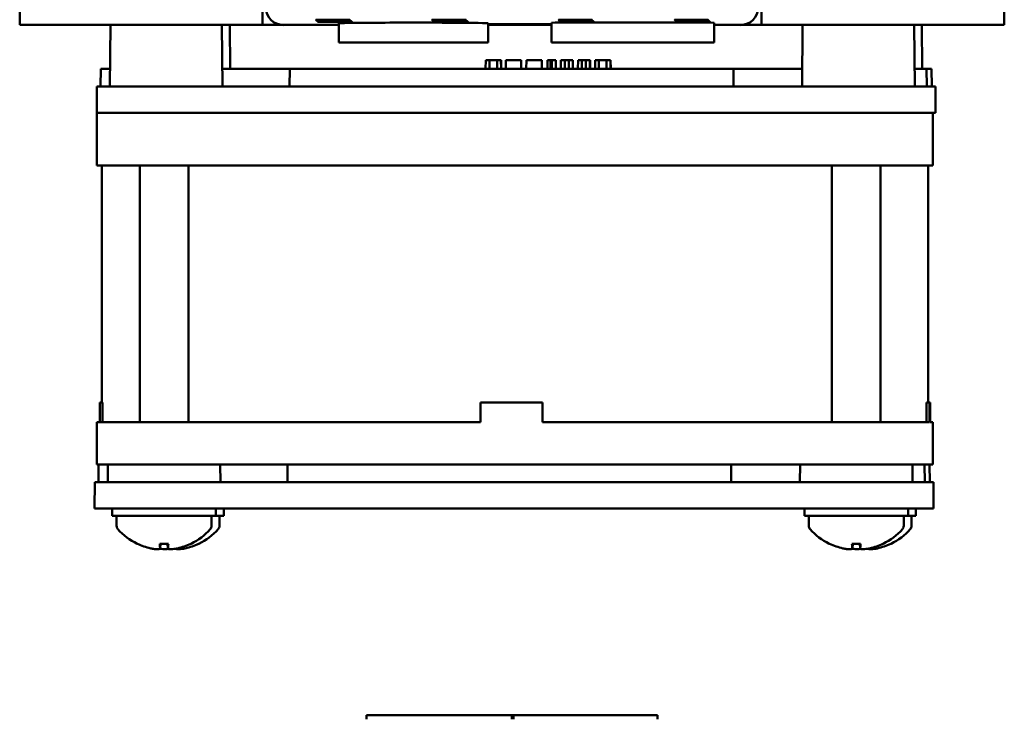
# Model space of a CAD drawing. Header units: inches. Extents: x 1.3 to 23.8, y 0.4 to 18.6.
# Tile 6 of 17: x 9.2 to 12, y 6.4 to 8.4. Entities that reach past the tile are written whole.
import ezdxf

# ---------------------------------------------------------------- set-up
doc = ezdxf.new("R2010")
doc.units = ezdxf.units.IN
doc.header["$LTSCALE"] = 0.8
doc.header["$MEASUREMENT"] = 0
doc.layers.add('Visible (ANSI)', color=7, linetype='Continuous', lineweight=50)

msp = doc.modelspace()

# ---------------------------------------------------------------- linework, layer by layer
at = {"layer": 'Visible (ANSI)'}
for p, q in [((9.1574, 11.8372), (9.1574, 8.3372)), ((11.9574, 8.3372), (11.9574, 11.8372)), ((9.8479, 8.3372), (9.8479, 9.2372)), ((11.2669, 9.2372), (11.2669, 8.3372)), ((10.7311, 8.3512), (10.7311, 8.3521)), ((10.7311, 8.3521), (10.7439, 8.3521)), ((10.7439, 8.3512), (10.7311, 8.3512)), ((10.7328, 8.3495), (10.7328, 8.3503)), ((10.7328, 8.3503), (10.7457, 8.3503)), ((10.7457, 8.3495), (10.7328, 8.3495)), ((10.7346, 8.3477), (10.7346, 8.3486)), ((10.7346, 8.3486), (10.7474, 8.3486)), ((10.7474, 8.3477), (10.7346, 8.3477)), ((10.7363, 8.3468), (10.7492, 8.3468)), ((10.7363, 8.346), (10.7363, 8.3468)), ((10.7492, 8.346), (10.7363, 8.346)), ((10.7439, 8.3512), (10.7439, 8.3521)), ((10.7457, 8.3495), (10.7457, 8.3503)), ((10.7474, 8.3477), (10.7474, 8.3486)), ((10.7492, 8.346), (10.7492, 8.3468)), ((10.8026, 8.3446), (10.9995, 8.3446)), ((11.0611, 8.3521), (11.0739, 8.3521)), ((11.0611, 8.3512), (11.0611, 8.3521)), ((11.0739, 8.3512), (11.0611, 8.3512)), ((11.0628, 8.3503), (11.0757, 8.3503)), ((11.0628, 8.3495), (11.0628, 8.3503)), ((11.0757, 8.3495), (11.0628, 8.3495)), ((11.0646, 8.3477), (11.0646, 8.3486)), ((11.0646, 8.3486), (11.0774, 8.3486)), ((11.0774, 8.3477), (11.0646, 8.3477)), ((11.0663, 8.3468), (11.0792, 8.3468)), ((11.0663, 8.346), (11.0663, 8.3468)), ((11.0792, 8.346), (11.0663, 8.346)), ((11.0739, 8.3512), (11.0739, 8.3521)), ((11.0757, 8.3495), (11.0757, 8.3503)), ((11.0774, 8.3477), (11.0774, 8.3486)), ((11.0792, 8.346), (11.0792, 8.3468)), ((9.1774, 8.3372), (9.1574, 8.3372)), ((9.8479, 8.3372), (9.1774, 8.3372)), ((9.4154, 8.3372), (9.4139, 8.1622)), ((9.7326, 8.3372), (9.7342, 8.1622)), ((9.7546, 8.3372), (9.7557, 8.2122)), ((9.9074, 8.3372), (9.8479, 8.3372)), ((9.9074, 8.3372), (10.065, 8.3372)), ((10.0654, 8.2872), (10.0649, 8.3421)), ((10.4894, 8.2872), (10.4899, 8.3421)), ((10.4898, 8.3372), (10.6697, 8.3372)), ((10.4899, 8.3398), (10.6696, 8.3398)), ((10.6696, 8.3387), (10.4899, 8.3387)), ((10.6701, 8.2872), (10.6696, 8.3434)), ((11.132, 8.2872), (11.1325, 8.3434)), ((11.1325, 8.3372), (11.2074, 8.3372)), ((11.2669, 8.3372), (11.2074, 8.3372)), ((11.9374, 8.3372), (11.2669, 8.3372)), ((11.3838, 8.3372), (11.3822, 8.1622)), ((11.701, 8.3372), (11.7026, 8.1622)), ((11.7229, 8.3372), (11.724, 8.2122)), ((11.9574, 8.3372), (11.9374, 8.3372)), ((10.0654, 8.2872), (10.4894, 8.2872)), ((10.6701, 8.2872), (10.8026, 8.2872)), ((10.9995, 8.2872), (10.8026, 8.2872)), ((10.9995, 8.2872), (11.132, 8.2872)), ((10.4824, 8.2122), (10.4826, 8.2372)), ((10.4935, 8.2372), (10.4826, 8.2372)), ((10.5148, 8.2372), (10.4935, 8.2372)), ((10.4935, 8.2122), (10.4935, 8.2372)), ((10.5261, 8.2372), (10.5148, 8.2372)), ((10.5149, 8.2122), (10.5148, 8.2372)), ((10.5265, 8.2372), (10.5261, 8.2372)), ((10.5264, 8.2122), (10.5261, 8.2372)), ((10.5268, 8.2122), (10.5265, 8.2372)), ((10.5396, 8.2122), (10.54, 8.2372)), ((10.5836, 8.2372), (10.54, 8.2372)), ((10.5838, 8.2122), (10.5836, 8.2372)), ((10.5836, 8.2372), (10.5836, 8.2372)), ((10.5838, 8.2122), (10.5836, 8.2372)), ((10.598, 8.2122), (10.5983, 8.2372)), ((10.6419, 8.2372), (10.5983, 8.2372)), ((10.642, 8.2372), (10.6419, 8.2372)), ((10.6421, 8.2122), (10.6419, 8.2372)), ((10.6422, 8.2122), (10.642, 8.2372)), ((10.6586, 8.2122), (10.6588, 8.2372)), ((10.6673, 8.2372), (10.6588, 8.2372)), ((10.667, 8.2122), (10.6673, 8.2372)), ((10.6705, 8.2372), (10.6673, 8.2372)), ((10.6817, 8.2372), (10.6705, 8.2372)), ((10.6705, 8.2122), (10.6705, 8.2372)), ((10.682, 8.2122), (10.6817, 8.2372)), ((10.6964, 8.2122), (10.6966, 8.2372)), ((10.7076, 8.2372), (10.6966, 8.2372)), ((10.7075, 8.2122), (10.7076, 8.2372)), ((10.719, 8.2372), (10.7076, 8.2372)), ((10.7302, 8.2372), (10.719, 8.2372)), ((10.7191, 8.2122), (10.719, 8.2372)), ((10.7306, 8.2372), (10.7302, 8.2372)), ((10.7304, 8.2122), (10.7302, 8.2372)), ((10.7308, 8.2122), (10.7306, 8.2372)), ((10.745, 8.2122), (10.7452, 8.2372)), ((10.7562, 8.2372), (10.7452, 8.2372)), ((10.7561, 8.2122), (10.7562, 8.2372)), ((10.7677, 8.2372), (10.7562, 8.2372)), ((10.7788, 8.2372), (10.7677, 8.2372)), ((10.7678, 8.2122), (10.7677, 8.2372)), ((10.7793, 8.2372), (10.7788, 8.2372)), ((10.779, 8.2122), (10.7788, 8.2372)), ((10.7795, 8.2122), (10.7793, 8.2372)), ((10.7936, 8.2122), (10.7938, 8.2372)), ((10.8048, 8.2372), (10.7938, 8.2372)), ((10.8047, 8.2122), (10.8048, 8.2372)), ((10.826, 8.2372), (10.8048, 8.2372)), ((10.8373, 8.2372), (10.826, 8.2372)), ((10.8261, 8.2122), (10.826, 8.2372)), ((10.8378, 8.2372), (10.8373, 8.2372)), ((10.8376, 8.2122), (10.8373, 8.2372)), ((10.8381, 8.2122), (10.8378, 8.2372)), ((9.3872, 8.1622), (9.3877, 8.2122)), ((9.4143, 8.2122), (9.3877, 8.2122)), ((9.9252, 8.2122), (9.7337, 8.2122)), ((9.9251, 8.1622), (9.9252, 8.2122)), ((11.1869, 8.2122), (9.9252, 8.2122)), ((11.3827, 8.2122), (11.1869, 8.2122)), ((11.1871, 8.1622), (11.1869, 8.2122)), ((11.7366, 8.2122), (11.7021, 8.2122)), ((11.7507, 8.2122), (11.7366, 8.2122)), ((11.7371, 8.1622), (11.7366, 8.2122)), ((11.7511, 8.1622), (11.7507, 8.2122)), ((9.3764, 8.0872), (9.377, 8.1622)), ((9.377, 8.1622), (9.5006, 8.1622)), ((9.5006, 8.1622), (11.6114, 8.1622)), ((11.6114, 8.1622), (11.7378, 8.1622)), ((11.7378, 8.1622), (11.7613, 8.1622)), ((11.7613, 8.1622), (11.7613, 8.1622)), ((11.762, 8.0872), (11.7613, 8.1622)), ((9.3767, 8.0872), (9.3764, 8.0872)), ((9.3767, 8.0872), (9.4759, 8.0872)), ((9.3767, 7.9372), (9.3767, 8.0872)), ((10.8901, 8.0872), (9.4759, 8.0872)), ((10.8901, 8.0872), (11.6121, 8.0872)), ((11.635, 8.0872), (11.6121, 8.0872)), ((11.6358, 8.0872), (11.635, 8.0872)), ((11.6358, 8.0872), (11.7366, 8.0872)), ((11.7366, 8.0872), (11.7366, 8.0872)), ((11.7384, 8.0872), (11.7366, 8.0872)), ((11.7384, 8.0872), (11.762, 8.0872)), ((11.7545, 7.9372), (11.7545, 8.0872)), ((11.762, 8.0872), (11.762, 8.0872)), ((9.4759, 7.9372), (9.3767, 7.9372)), ((9.3906, 7.2632), (9.3906, 7.9372)), ((9.4759, 7.9372), (11.6358, 7.9372)), ((9.499, 7.2072), (9.499, 7.9372)), ((9.637, 7.2072), (9.637, 7.9372)), ((11.4674, 7.2072), (11.4674, 7.9372)), ((11.6054, 7.2072), (11.6054, 7.9372)), ((11.7366, 7.9372), (11.6358, 7.9372)), ((11.7366, 7.9372), (11.7545, 7.9372)), ((11.7406, 7.2632), (11.7406, 7.9372)), ((11.7545, 7.9372), (11.7545, 7.9372)), ((9.3932, 7.2632), (9.3849, 7.2632)), ((9.3849, 7.2072), (9.3849, 7.2632)), ((9.3932, 7.2632), (9.3932, 7.2072)), ((10.4678, 7.2072), (10.4678, 7.2632)), ((10.6438, 7.2632), (10.4678, 7.2632)), ((10.6439, 7.2632), (10.6438, 7.2632)), ((10.6438, 7.2072), (10.6438, 7.2632)), ((10.6439, 7.2632), (10.6439, 7.2072)), ((11.7448, 7.2632), (11.7365, 7.2632)), ((11.7365, 7.2072), (11.7365, 7.2632)), ((11.7448, 7.2072), (11.7448, 7.2632)), ((11.7463, 7.2632), (11.7448, 7.2632)), ((11.7463, 7.2072), (11.7463, 7.2632)), ((9.3767, 7.0872), (9.3767, 7.2072)), ((9.3767, 7.2072), (9.4759, 7.2072)), ((10.4678, 7.2072), (9.4759, 7.2072)), ((11.6358, 7.2072), (10.6438, 7.2072)), ((11.6358, 7.2072), (11.7366, 7.2072)), ((11.7448, 7.2072), (11.7366, 7.2072)), ((11.7545, 7.2072), (11.7463, 7.2072)), ((11.7545, 7.0872), (11.7545, 7.2072)), ((11.7545, 7.2072), (11.7545, 7.2072)), ((9.4759, 7.0872), (9.3767, 7.0872)), ((9.3813, 7.0372), (9.3817, 7.0872)), ((9.4083, 7.0872), (9.4078, 7.0372)), ((11.6358, 7.0872), (9.4759, 7.0872)), ((9.7277, 7.0872), (9.7281, 7.0372)), ((9.919, 7.0372), (9.9192, 7.0872)), ((11.181, 7.0372), (11.1809, 7.0872)), ((11.3766, 7.0872), (11.3762, 7.0372)), ((11.7366, 7.0872), (11.6358, 7.0872)), ((11.6961, 7.0872), (11.6965, 7.0372)), ((11.7311, 7.0372), (11.7307, 7.0872)), ((11.7545, 7.0872), (11.7366, 7.0872)), ((11.7455, 7.0372), (11.745, 7.0872)), ((11.7545, 7.0872), (11.7545, 7.0872)), ((9.3703, 6.9622), (9.371, 7.0372)), ((9.371, 7.0372), (9.4946, 7.0372)), ((9.4946, 7.0372), (11.6053, 7.0372)), ((11.6053, 7.0372), (11.7317, 7.0372)), ((11.7317, 7.0372), (11.7557, 7.0372)), ((11.7557, 7.0372), (11.7557, 7.0372)), ((11.7564, 6.9622), (11.7557, 7.0372)), ((9.4939, 6.9622), (9.3703, 6.9622)), ((9.4205, 6.9622), (9.4205, 6.9412)), ((9.4939, 6.9622), (11.606, 6.9622)), ((9.7155, 6.9622), (9.7155, 6.9412)), ((9.7379, 6.9622), (9.7379, 6.9412)), ((11.3889, 6.9622), (11.3889, 6.9412)), ((11.7324, 6.9622), (11.606, 6.9622)), ((11.6839, 6.9622), (11.6839, 6.9412)), ((11.7062, 6.9622), (11.7062, 6.9412)), ((11.7324, 6.9622), (11.7564, 6.9622)), ((11.7564, 6.9622), (11.7564, 6.9622)), ((9.7155, 6.9412), (9.4205, 6.9412)), ((9.433, 6.9131), (9.433, 6.9412)), ((9.703, 6.9131), (9.703, 6.9412)), ((9.7379, 6.9412), (9.7155, 6.9412)), ((9.7254, 6.9131), (9.7254, 6.9412)), ((11.6839, 6.9412), (11.3889, 6.9412)), ((11.4014, 6.9131), (11.4014, 6.9412)), ((11.6714, 6.9131), (11.6714, 6.9412)), ((11.7062, 6.9412), (11.6839, 6.9412)), ((11.6937, 6.9131), (11.6937, 6.9412)), ((9.5558, 6.8613), (9.5802, 6.8613)), ((9.557, 6.8483), (9.5581, 6.8613)), ((9.579, 6.8483), (9.5779, 6.8613)), ((11.5242, 6.8613), (11.5486, 6.8613)), ((11.5253, 6.8483), (11.5265, 6.8613)), ((11.5474, 6.8483), (11.5463, 6.8613)), ((10.144, 6.3743), (10.144, 6.3664)), ((10.144, 6.3743), (10.5613, 6.3743)), ((10.144, 6.3625), (10.144, 6.3664)), ((10.5574, 6.3743), (10.5574, 6.3664)), ((10.5574, 6.3743), (10.9708, 6.3743)), ((10.5574, 6.3664), (10.5574, 6.3625)), ((10.5613, 6.3664), (10.5613, 6.3743)), ((10.5613, 6.3625), (10.5613, 6.3664)), ((10.9708, 6.3664), (10.9708, 6.3743)), ((10.9708, 6.3664), (10.9708, 6.3625))]:
    msp.add_line(p, q, dxfattribs=at)
for centre, radius, start, end in [((9.448, 6.9131), 0.015, 180, 221.6116), ((9.568, 7.0197), 0.1755, 221.6116, 244.0262), ((9.568, 7.0197), 0.1755, 295.9738, 318.3884), ((9.5904, 7.0197), 0.1755, 295.9738, 318.3884), ((9.688, 6.9131), 0.015, 318.3884, 0), ((9.7104, 6.9131), 0.015, 318.3884, 0), ((11.4164, 6.9131), 0.015, 180, 221.6116), ((11.5364, 7.0197), 0.1755, 221.6116, 244.0262), ((11.5364, 7.0197), 0.1755, 295.9738, 318.3884), ((11.5587, 7.0197), 0.1755, 295.9738, 318.3884), ((11.6564, 6.9131), 0.015, 318.3884, 0), ((11.6787, 6.9131), 0.015, 318.3884, 0), ((9.4936, 6.8669), 0.0056, 244.0262, 266.9688), ((9.6424, 6.8669), 0.0056, 273.0312, 295.9738), ((9.6648, 6.8669), 0.0056, 273.0312, 295.9738), ((11.462, 6.8669), 0.0056, 244.0262, 266.9688), ((11.6108, 6.8669), 0.0056, 273.0312, 295.9738), ((11.6331, 6.8669), 0.0056, 273.0312, 295.9738)]:
    msp.add_arc(centre, radius, start, end, dxfattribs=at)
for centre, major_axis, ratio, start_param, end_param in [((9.9074, 8.3872), (-0.0354, -0.0354), 0.999924, 5.497825, 7.068545), ((11.2074, 8.3872), (0.0354, -0.0354), 0.999924, 5.497825, 7.068545), ((10.2774, 8.3421), (0.2125, 0), 0.008727, 6.283109, 9.424854), ((10.8026, 8.3434), (0.133, 0), 0.008727, 1.570796, 3.141669), ((10.9995, 8.3434), (0.133, 0), 0.008727, 6.283109, 7.853982), ((9.5676, 7.0191), (-0.1419, 0.103), 0.994184, 1.750128, 1.978889), ((9.5743, 7.0191), (-0.0153, -0.1747), 0.063267, 5.837382, 6.066143), ((9.5617, 7.0191), (0.0153, -0.1747), 0.063267, 0.217042, 0.445804), ((9.5684, 7.0191), (-0.1419, -0.103), 0.994184, 1.162703, 1.391464), ((9.5908, 7.0191), (-0.1419, -0.103), 0.994184, 1.162703, 1.391464), ((11.536, 7.0191), (-0.1419, 0.103), 0.994184, 1.750128, 1.978889), ((11.5427, 7.0191), (-0.0153, -0.1747), 0.063267, 5.837382, 6.066143), ((11.5301, 7.0191), (0.0153, -0.1747), 0.063267, 0.217042, 0.445804), ((11.5368, 7.0191), (-0.1419, -0.103), 0.994184, 1.162703, 1.391464), ((11.5591, 7.0191), (-0.1419, -0.103), 0.994184, 1.162703, 1.391464)]:
    msp.add_ellipse(centre, major_axis=major_axis, ratio=ratio, start_param=start_param, end_param=end_param, dxfattribs=at)
for points, knots in [([(10.0482, 8.3521), (10.0529, 8.3521), (10.0576, 8.3521), (10.0682, 8.352), (10.0738, 8.352), (10.0837, 8.3519), (10.0878, 8.3519), (10.0939, 8.3518), (10.0958, 8.3518), (10.0972, 8.3516), (10.0967, 8.3516), (10.0933, 8.3515), (10.0903, 8.3514), (10.0825, 8.3513), (10.0777, 8.3513), (10.0667, 8.3513), (10.0606, 8.3512), (10.048, 8.3512), (10.0416, 8.3512), (10.0294, 8.3513), (10.0237, 8.3513), (10.0136, 8.3513), (10.0094, 8.3514), (10.003, 8.3515), (10.0009, 8.3515), (9.9992, 8.3516), (9.9995, 8.3517), (10.0027, 8.3518), (10.0054, 8.3519), (10.0113, 8.3519), (10.0138, 8.3519), (10.0192, 8.352), (10.0222, 8.352), (10.0254, 8.352), (10.031, 8.352), (10.0371, 8.3521), (10.045, 8.3521), (10.0466, 8.3521), (10.0482, 8.3521)], [0.060561, 0.060561, 0.060561, 0.060561, 0.0964888, 0.0964888, 0.144728, 0.144728, 0.1929677, 0.1929677, 0.2412113, 0.2412113, 0.2894602, 0.2894602, 0.3377125, 0.3377125, 0.3859646, 0.3859646, 0.4342127, 0.4342127, 0.4824551, 0.4824551, 0.5306933, 0.5306933, 0.5789308, 0.5789308, 0.6271715, 0.6271715, 0.6754172, 0.6754172, 0.7236667, 0.7236667, 0.7509825, 0.7509825, 0.7783016, 0.7783016, 0.7783016, 0.8265483, 0.8265483, 0.8388626, 0.8388626, 0.8388626, 0.8388626]), ([(10.05, 8.3503), (10.0547, 8.3503), (10.0593, 8.3503), (10.0699, 8.3503), (10.0756, 8.3503), (10.0854, 8.3502), (10.0896, 8.3502), (10.0956, 8.3501), (10.0976, 8.35), (10.099, 8.3499), (10.0985, 8.3498), (10.095, 8.3497), (10.0921, 8.3497), (10.0843, 8.3496), (10.0794, 8.3496), (10.0684, 8.3495), (10.0623, 8.3495), (10.0498, 8.3495), (10.0434, 8.3495), (10.0312, 8.3495), (10.0254, 8.3495), (10.0154, 8.3496), (10.0111, 8.3496), (10.0047, 8.3497), (10.0026, 8.3498), (10.0009, 8.3499), (10.0013, 8.35), (10.0044, 8.3501), (10.0071, 8.3501), (10.0131, 8.3502), (10.0155, 8.3502), (10.021, 8.3502), (10.0239, 8.3503), (10.0271, 8.3503), (10.0327, 8.3503), (10.0388, 8.3503), (10.0467, 8.3503), (10.0483, 8.3503), (10.05, 8.3503)], [0.0605897, 0.0605897, 0.0605897, 0.0605897, 0.0965495, 0.0965495, 0.1448186, 0.1448186, 0.1930883, 0.1930883, 0.241362, 0.241362, 0.2896411, 0.2896411, 0.3379239, 0.3379239, 0.3862065, 0.3862065, 0.434485, 0.434485, 0.4827576, 0.4827576, 0.5310259, 0.5310259, 0.5792933, 0.5792933, 0.6275641, 0.6275641, 0.6758399, 0.6758399, 0.7241199, 0.7241199, 0.7514528, 0.7514528, 0.7787892, 0.7787892, 0.7787892, 0.8270663, 0.8270663, 0.8393789, 0.8393789, 0.8393789, 0.8393789]), ([(10.0517, 8.3486), (10.0564, 8.3486), (10.0611, 8.3486), (10.0717, 8.3485), (10.0774, 8.3485), (10.0872, 8.3485), (10.0913, 8.3484), (10.0974, 8.3483), (10.0994, 8.3483), (10.1008, 8.3482), (10.1003, 8.3481), (10.0968, 8.348), (10.0939, 8.3479), (10.086, 8.3479), (10.0812, 8.3478), (10.0702, 8.3478), (10.0641, 8.3477), (10.0515, 8.3477), (10.0451, 8.3477), (10.0329, 8.3478), (10.0271, 8.3478), (10.0171, 8.3479), (10.0128, 8.3479), (10.0065, 8.348), (10.0044, 8.348), (10.0026, 8.3482), (10.003, 8.3482), (10.0061, 8.3483), (10.0089, 8.3484), (10.0148, 8.3484), (10.0173, 8.3485), (10.0227, 8.3485), (10.0257, 8.3485), (10.0288, 8.3485), (10.0344, 8.3486), (10.0406, 8.3486), (10.0485, 8.3486), (10.0501, 8.3486), (10.0517, 8.3486)], [0.0606186, 0.0606186, 0.0606186, 0.0606186, 0.0966101, 0.0966101, 0.1449093, 0.1449093, 0.1932089, 0.1932089, 0.2415126, 0.2415126, 0.2898219, 0.2898219, 0.3381352, 0.3381352, 0.3864484, 0.3864484, 0.4347573, 0.4347573, 0.4830602, 0.4830602, 0.5313585, 0.5313585, 0.5796559, 0.5796559, 0.6279566, 0.6279566, 0.6762627, 0.6762627, 0.7245731, 0.7245731, 0.7519231, 0.7519231, 0.7792769, 0.7792769, 0.7792769, 0.8275844, 0.8275844, 0.8398955, 0.8398955, 0.8398955, 0.8398955]), ([(10.0534, 8.3468), (10.0582, 8.3468), (10.0628, 8.3468), (10.0735, 8.3468), (10.0791, 8.3468), (10.089, 8.3467), (10.0931, 8.3467), (10.0992, 8.3466), (10.1011, 8.3465), (10.1026, 8.3464), (10.102, 8.3463), (10.0986, 8.3462), (10.0957, 8.3462), (10.0878, 8.3461), (10.083, 8.3461), (10.0719, 8.346), (10.0658, 8.346), (10.0532, 8.346), (10.0469, 8.346), (10.0346, 8.346), (10.0289, 8.346), (10.0188, 8.3461), (10.0146, 8.3462), (10.0082, 8.3462), (10.0061, 8.3463), (10.0043, 8.3464), (10.0047, 8.3465), (10.0078, 8.3466), (10.0106, 8.3466), (10.0165, 8.3467), (10.019, 8.3467), (10.0244, 8.3468), (10.0274, 8.3468), (10.0306, 8.3468), (10.0362, 8.3468), (10.0423, 8.3468), (10.0502, 8.3468), (10.0518, 8.3468), (10.0534, 8.3468)], [0.0606477, 0.0606477, 0.0606477, 0.0606477, 0.0966708, 0.0966708, 0.145, 0.145, 0.1933295, 0.1933295, 0.2416632, 0.2416632, 0.2900027, 0.2900027, 0.3383465, 0.3383465, 0.3866902, 0.3866902, 0.4350297, 0.4350297, 0.4833628, 0.4833628, 0.5316911, 0.5316911, 0.5800183, 0.5800183, 0.628349, 0.628349, 0.6766854, 0.6766854, 0.7250263, 0.7250263, 0.7523934, 0.7523934, 0.7797645, 0.7797645, 0.7797645, 0.8281025, 0.8281025, 0.8404122, 0.8404122, 0.8404122, 0.8404122]), ([(10.3782, 8.3521), (10.3829, 8.3521), (10.3876, 8.3521), (10.3982, 8.352), (10.4038, 8.352), (10.4137, 8.3519), (10.4178, 8.3519), (10.4239, 8.3518), (10.4258, 8.3518), (10.4272, 8.3516), (10.4267, 8.3516), (10.4233, 8.3515), (10.4203, 8.3514), (10.4125, 8.3513), (10.4077, 8.3513), (10.3967, 8.3513), (10.3906, 8.3512), (10.378, 8.3512), (10.3716, 8.3512), (10.3594, 8.3513), (10.3537, 8.3513), (10.3436, 8.3513), (10.3394, 8.3514), (10.333, 8.3515), (10.3309, 8.3515), (10.3292, 8.3516), (10.3295, 8.3517), (10.3327, 8.3518), (10.3354, 8.3519), (10.3413, 8.3519), (10.3438, 8.3519), (10.3492, 8.352), (10.3522, 8.352), (10.3554, 8.352), (10.361, 8.352), (10.3671, 8.3521), (10.375, 8.3521), (10.3766, 8.3521), (10.3782, 8.3521)], [0.060561, 0.060561, 0.060561, 0.060561, 0.0964888, 0.0964888, 0.144728, 0.144728, 0.1929677, 0.1929677, 0.2412113, 0.2412113, 0.2894602, 0.2894602, 0.3377125, 0.3377125, 0.3859646, 0.3859646, 0.4342127, 0.4342127, 0.4824551, 0.4824551, 0.5306933, 0.5306933, 0.5789308, 0.5789308, 0.6271715, 0.6271715, 0.6754172, 0.6754172, 0.7236667, 0.7236667, 0.7509825, 0.7509825, 0.7783016, 0.7783016, 0.7783016, 0.8265483, 0.8265483, 0.8388626, 0.8388626, 0.8388626, 0.8388626]), ([(10.38, 8.3503), (10.3847, 8.3503), (10.3893, 8.3503), (10.3999, 8.3503), (10.4056, 8.3503), (10.4154, 8.3502), (10.4196, 8.3502), (10.4256, 8.3501), (10.4276, 8.35), (10.429, 8.3499), (10.4285, 8.3498), (10.425, 8.3497), (10.4221, 8.3497), (10.4143, 8.3496), (10.4094, 8.3496), (10.3984, 8.3495), (10.3923, 8.3495), (10.3798, 8.3495), (10.3734, 8.3495), (10.3612, 8.3495), (10.3554, 8.3495), (10.3454, 8.3496), (10.3411, 8.3496), (10.3347, 8.3497), (10.3326, 8.3498), (10.3309, 8.3499), (10.3313, 8.35), (10.3344, 8.3501), (10.3371, 8.3501), (10.3431, 8.3502), (10.3455, 8.3502), (10.351, 8.3502), (10.3539, 8.3503), (10.3571, 8.3503), (10.3627, 8.3503), (10.3688, 8.3503), (10.3767, 8.3503), (10.3783, 8.3503), (10.38, 8.3503)], [0.0605897, 0.0605897, 0.0605897, 0.0605897, 0.0965495, 0.0965495, 0.1448186, 0.1448186, 0.1930883, 0.1930883, 0.241362, 0.241362, 0.2896411, 0.2896411, 0.3379239, 0.3379239, 0.3862065, 0.3862065, 0.434485, 0.434485, 0.4827576, 0.4827576, 0.5310259, 0.5310259, 0.5792933, 0.5792933, 0.6275641, 0.6275641, 0.6758399, 0.6758399, 0.7241199, 0.7241199, 0.7514528, 0.7514528, 0.7787892, 0.7787892, 0.7787892, 0.8270663, 0.8270663, 0.8393789, 0.8393789, 0.8393789, 0.8393789]), ([(10.3817, 8.3486), (10.3864, 8.3486), (10.3911, 8.3486), (10.4017, 8.3485), (10.4074, 8.3485), (10.4172, 8.3485), (10.4213, 8.3484), (10.4274, 8.3483), (10.4294, 8.3483), (10.4308, 8.3482), (10.4303, 8.3481), (10.4268, 8.348), (10.4239, 8.3479), (10.416, 8.3479), (10.4112, 8.3478), (10.4002, 8.3478), (10.3941, 8.3477), (10.3815, 8.3477), (10.3751, 8.3477), (10.3629, 8.3478), (10.3571, 8.3478), (10.3471, 8.3479), (10.3428, 8.3479), (10.3365, 8.348), (10.3344, 8.348), (10.3326, 8.3482), (10.333, 8.3482), (10.3361, 8.3483), (10.3389, 8.3484), (10.3448, 8.3484), (10.3473, 8.3485), (10.3527, 8.3485), (10.3557, 8.3485), (10.3588, 8.3485), (10.3644, 8.3486), (10.3706, 8.3486), (10.3785, 8.3486), (10.3801, 8.3486), (10.3817, 8.3486)], [0.0606186, 0.0606186, 0.0606186, 0.0606186, 0.0966101, 0.0966101, 0.1449093, 0.1449093, 0.1932089, 0.1932089, 0.2415126, 0.2415126, 0.2898219, 0.2898219, 0.3381352, 0.3381352, 0.3864484, 0.3864484, 0.4347573, 0.4347573, 0.4830602, 0.4830602, 0.5313585, 0.5313585, 0.5796559, 0.5796559, 0.6279566, 0.6279566, 0.6762627, 0.6762627, 0.7245731, 0.7245731, 0.7519231, 0.7519231, 0.7792769, 0.7792769, 0.7792769, 0.8275844, 0.8275844, 0.8398955, 0.8398955, 0.8398955, 0.8398955]), ([(10.3834, 8.3468), (10.3882, 8.3468), (10.3928, 8.3468), (10.4035, 8.3468), (10.4091, 8.3468), (10.419, 8.3467), (10.4231, 8.3467), (10.4292, 8.3466), (10.4311, 8.3465), (10.4326, 8.3464), (10.432, 8.3463), (10.4286, 8.3462), (10.4257, 8.3462), (10.4178, 8.3461), (10.413, 8.3461), (10.4019, 8.346), (10.3958, 8.346), (10.3832, 8.346), (10.3769, 8.346), (10.3646, 8.346), (10.3589, 8.346), (10.3488, 8.3461), (10.3446, 8.3462), (10.3382, 8.3462), (10.3361, 8.3463), (10.3343, 8.3464), (10.3347, 8.3465), (10.3378, 8.3466), (10.3406, 8.3466), (10.3465, 8.3467), (10.349, 8.3467), (10.3544, 8.3468), (10.3574, 8.3468), (10.3606, 8.3468), (10.3662, 8.3468), (10.3723, 8.3468), (10.3802, 8.3468), (10.3818, 8.3468), (10.3834, 8.3468)], [0.0606477, 0.0606477, 0.0606477, 0.0606477, 0.0966708, 0.0966708, 0.145, 0.145, 0.1933295, 0.1933295, 0.2416632, 0.2416632, 0.2900027, 0.2900027, 0.3383465, 0.3383465, 0.3866902, 0.3866902, 0.4350297, 0.4350297, 0.4833628, 0.4833628, 0.5316911, 0.5316911, 0.5800183, 0.5800183, 0.628349, 0.628349, 0.6766854, 0.6766854, 0.7250263, 0.7250263, 0.7523934, 0.7523934, 0.7797645, 0.7797645, 0.7797645, 0.8281025, 0.8281025, 0.8404122, 0.8404122, 0.8404122, 0.8404122]), ([(10.7311, 8.3512), (10.7249, 8.3512), (10.719, 8.3513), (10.7081, 8.3513), (10.7034, 8.3513), (10.6958, 8.3514), (10.693, 8.3515), (10.6896, 8.3516), (10.6892, 8.3516), (10.6907, 8.3518), (10.6926, 8.3518), (10.6987, 8.3519), (10.7028, 8.3519), (10.7111, 8.352), (10.7148, 8.352), (10.7227, 8.352), (10.7268, 8.3521), (10.7311, 8.3521)], [0.0000418, 0.0000418, 0.0000418, 0.0000418, 0.0475528, 0.0475528, 0.0951059, 0.0951059, 0.1426606, 0.1426606, 0.1902173, 0.1902173, 0.237775, 0.237775, 0.2853322, 0.2853322, 0.3180771, 0.3180771, 0.3507779, 0.3507779, 0.3507779, 0.3507779]), ([(10.7328, 8.3495), (10.7266, 8.3495), (10.7207, 8.3495), (10.7099, 8.3496), (10.7051, 8.3496), (10.6975, 8.3497), (10.6947, 8.3497), (10.6914, 8.3498), (10.6909, 8.3499), (10.6924, 8.35), (10.6944, 8.3501), (10.7005, 8.3502), (10.7045, 8.3502), (10.7128, 8.3503), (10.7165, 8.3503), (10.7244, 8.3503), (10.7286, 8.3503), (10.7328, 8.3503)], [0.0000367, 0.0000367, 0.0000367, 0.0000367, 0.047583, 0.047583, 0.0951662, 0.0951662, 0.1427512, 0.1427512, 0.1903381, 0.1903381, 0.237926, 0.237926, 0.2855135, 0.2855135, 0.3182792, 0.3182792, 0.351006, 0.351006, 0.351006, 0.351006]), ([(10.7346, 8.3477), (10.7284, 8.3477), (10.7224, 8.3478), (10.7116, 8.3478), (10.7069, 8.3479), (10.6992, 8.3479), (10.6964, 8.348), (10.6931, 8.3481), (10.6926, 8.3482), (10.6941, 8.3483), (10.6961, 8.3483), (10.7022, 8.3484), (10.7063, 8.3485), (10.7145, 8.3485), (10.7182, 8.3485), (10.7262, 8.3486), (10.7303, 8.3486), (10.7346, 8.3486)], [0.0000315, 0.0000315, 0.0000315, 0.0000315, 0.0476132, 0.0476132, 0.0952266, 0.0952266, 0.1428417, 0.1428417, 0.1904588, 0.1904588, 0.238077, 0.238077, 0.2856948, 0.2856948, 0.3184813, 0.3184813, 0.3512342, 0.3512342, 0.3512342, 0.3512342]), ([(10.7363, 8.346), (10.7301, 8.346), (10.7242, 8.346), (10.7133, 8.3461), (10.7086, 8.3461), (10.7009, 8.3462), (10.6981, 8.3462), (10.6948, 8.3464), (10.6943, 8.3464), (10.6958, 8.3465), (10.6978, 8.3466), (10.7039, 8.3467), (10.708, 8.3467), (10.7163, 8.3468), (10.72, 8.3468), (10.7279, 8.3468), (10.7321, 8.3468), (10.7363, 8.3468)], [0.0000263, 0.0000263, 0.0000263, 0.0000263, 0.0476434, 0.0476434, 0.095287, 0.095287, 0.1429322, 0.1429322, 0.1905796, 0.1905796, 0.238228, 0.238228, 0.2858761, 0.2858761, 0.3186834, 0.3186834, 0.3514624, 0.3514624, 0.3514624, 0.3514624]), ([(10.7439, 8.3521), (10.7501, 8.3521), (10.7561, 8.352), (10.7669, 8.352), (10.7716, 8.3519), (10.7792, 8.3519), (10.7821, 8.3518), (10.7854, 8.3517), (10.7858, 8.3517), (10.7843, 8.3515), (10.7824, 8.3515), (10.7763, 8.3514), (10.7722, 8.3514), (10.7639, 8.3513), (10.7602, 8.3513), (10.7523, 8.3512), (10.7482, 8.3512), (10.7439, 8.3512)], [0.0000443, 0.0000443, 0.0000443, 0.0000443, 0.0475535, 0.0475535, 0.0951083, 0.0951083, 0.1426655, 0.1426655, 0.190225, 0.190225, 0.2377854, 0.2377854, 0.2853449, 0.2853449, 0.3180829, 0.3180829, 0.3507804, 0.3507804, 0.3507804, 0.3507804]), ([(10.7457, 8.3503), (10.7519, 8.3503), (10.7578, 8.3503), (10.7686, 8.3502), (10.7734, 8.3502), (10.781, 8.3501), (10.7838, 8.3501), (10.7871, 8.35), (10.7876, 8.3499), (10.7861, 8.3498), (10.7842, 8.3497), (10.7781, 8.3497), (10.774, 8.3496), (10.7657, 8.3496), (10.762, 8.3495), (10.7541, 8.3495), (10.7499, 8.3495), (10.7457, 8.3495)], [0.0000391, 0.0000391, 0.0000391, 0.0000391, 0.0475837, 0.0475837, 0.0951687, 0.0951687, 0.1427561, 0.1427561, 0.1903458, 0.1903458, 0.2379365, 0.2379365, 0.2855262, 0.2855262, 0.318285, 0.318285, 0.3510086, 0.3510086, 0.3510086, 0.3510086]), ([(10.7474, 8.3486), (10.7536, 8.3486), (10.7596, 8.3485), (10.7704, 8.3485), (10.7751, 8.3485), (10.7828, 8.3484), (10.7856, 8.3483), (10.7889, 8.3482), (10.7894, 8.3482), (10.7879, 8.3481), (10.7859, 8.348), (10.7798, 8.3479), (10.7757, 8.3479), (10.7675, 8.3478), (10.7638, 8.3478), (10.7558, 8.3478), (10.7517, 8.3477), (10.7474, 8.3477)], [0.0000339, 0.0000339, 0.0000339, 0.0000339, 0.0476139, 0.0476139, 0.0952291, 0.0952291, 0.1428466, 0.1428466, 0.1904665, 0.1904665, 0.2380875, 0.2380875, 0.2857075, 0.2857075, 0.3184872, 0.3184872, 0.3512367, 0.3512367, 0.3512367, 0.3512367]), ([(10.7492, 8.3468), (10.7554, 8.3468), (10.7613, 8.3468), (10.7722, 8.3467), (10.7769, 8.3467), (10.7846, 8.3466), (10.7874, 8.3466), (10.7907, 8.3465), (10.7912, 8.3464), (10.7897, 8.3463), (10.7877, 8.3463), (10.7816, 8.3462), (10.7775, 8.3461), (10.7692, 8.3461), (10.7655, 8.346), (10.7576, 8.346), (10.7534, 8.346), (10.7492, 8.346)], [0.0000288, 0.0000288, 0.0000288, 0.0000288, 0.0476441, 0.0476441, 0.0952894, 0.0952894, 0.1429372, 0.1429372, 0.1905873, 0.1905873, 0.2382385, 0.2382385, 0.2858888, 0.2858888, 0.3186893, 0.3186893, 0.3514649, 0.3514649, 0.3514649, 0.3514649]), ([(11.0611, 8.3512), (11.0549, 8.3512), (11.049, 8.3513), (11.0381, 8.3513), (11.0334, 8.3513), (11.0258, 8.3514), (11.023, 8.3515), (11.0196, 8.3516), (11.0192, 8.3516), (11.0207, 8.3518), (11.0226, 8.3518), (11.0287, 8.3519), (11.0328, 8.3519), (11.0411, 8.352), (11.0448, 8.352), (11.0527, 8.352), (11.0568, 8.3521), (11.0611, 8.3521)], [0.0000418, 0.0000418, 0.0000418, 0.0000418, 0.0475528, 0.0475528, 0.0951059, 0.0951059, 0.1426606, 0.1426606, 0.1902173, 0.1902173, 0.237775, 0.237775, 0.2853322, 0.2853322, 0.3180771, 0.3180771, 0.3507779, 0.3507779, 0.3507779, 0.3507779]), ([(11.0628, 8.3495), (11.0566, 8.3495), (11.0507, 8.3495), (11.0399, 8.3496), (11.0351, 8.3496), (11.0275, 8.3497), (11.0247, 8.3497), (11.0214, 8.3498), (11.0209, 8.3499), (11.0224, 8.35), (11.0244, 8.3501), (11.0305, 8.3502), (11.0345, 8.3502), (11.0428, 8.3503), (11.0465, 8.3503), (11.0544, 8.3503), (11.0586, 8.3503), (11.0628, 8.3503)], [0.0000367, 0.0000367, 0.0000367, 0.0000367, 0.047583, 0.047583, 0.0951662, 0.0951662, 0.1427512, 0.1427512, 0.1903381, 0.1903381, 0.237926, 0.237926, 0.2855135, 0.2855135, 0.3182792, 0.3182792, 0.351006, 0.351006, 0.351006, 0.351006]), ([(11.0646, 8.3477), (11.0584, 8.3477), (11.0524, 8.3478), (11.0416, 8.3478), (11.0369, 8.3479), (11.0292, 8.3479), (11.0264, 8.348), (11.0231, 8.3481), (11.0226, 8.3482), (11.0241, 8.3483), (11.0261, 8.3483), (11.0322, 8.3484), (11.0363, 8.3485), (11.0445, 8.3485), (11.0482, 8.3485), (11.0562, 8.3486), (11.0603, 8.3486), (11.0646, 8.3486)], [0.0000315, 0.0000315, 0.0000315, 0.0000315, 0.0476132, 0.0476132, 0.0952266, 0.0952266, 0.1428417, 0.1428417, 0.1904588, 0.1904588, 0.238077, 0.238077, 0.2856948, 0.2856948, 0.3184813, 0.3184813, 0.3512342, 0.3512342, 0.3512342, 0.3512342]), ([(11.0663, 8.346), (11.0601, 8.346), (11.0542, 8.346), (11.0433, 8.3461), (11.0386, 8.3461), (11.0309, 8.3462), (11.0281, 8.3462), (11.0248, 8.3464), (11.0243, 8.3464), (11.0258, 8.3465), (11.0278, 8.3466), (11.0339, 8.3467), (11.038, 8.3467), (11.0463, 8.3468), (11.05, 8.3468), (11.0579, 8.3468), (11.0621, 8.3468), (11.0663, 8.3468)], [0.0000263, 0.0000263, 0.0000263, 0.0000263, 0.0476434, 0.0476434, 0.095287, 0.095287, 0.1429322, 0.1429322, 0.1905796, 0.1905796, 0.238228, 0.238228, 0.2858761, 0.2858761, 0.3186834, 0.3186834, 0.3514624, 0.3514624, 0.3514624, 0.3514624]), ([(11.0739, 8.3521), (11.0801, 8.3521), (11.0861, 8.352), (11.0969, 8.352), (11.1016, 8.3519), (11.1092, 8.3519), (11.1121, 8.3518), (11.1154, 8.3517), (11.1158, 8.3517), (11.1143, 8.3515), (11.1124, 8.3515), (11.1063, 8.3514), (11.1022, 8.3514), (11.0939, 8.3513), (11.0902, 8.3513), (11.0823, 8.3512), (11.0782, 8.3512), (11.0739, 8.3512)], [0.0000443, 0.0000443, 0.0000443, 0.0000443, 0.0475535, 0.0475535, 0.0951083, 0.0951083, 0.1426655, 0.1426655, 0.190225, 0.190225, 0.2377854, 0.2377854, 0.2853449, 0.2853449, 0.3180829, 0.3180829, 0.3507804, 0.3507804, 0.3507804, 0.3507804]), ([(11.0757, 8.3503), (11.0819, 8.3503), (11.0878, 8.3503), (11.0986, 8.3502), (11.1034, 8.3502), (11.111, 8.3501), (11.1138, 8.3501), (11.1171, 8.35), (11.1176, 8.3499), (11.1161, 8.3498), (11.1142, 8.3497), (11.1081, 8.3497), (11.104, 8.3496), (11.0957, 8.3496), (11.092, 8.3495), (11.0841, 8.3495), (11.0799, 8.3495), (11.0757, 8.3495)], [0.0000391, 0.0000391, 0.0000391, 0.0000391, 0.0475837, 0.0475837, 0.0951687, 0.0951687, 0.1427561, 0.1427561, 0.1903458, 0.1903458, 0.2379365, 0.2379365, 0.2855262, 0.2855262, 0.318285, 0.318285, 0.3510086, 0.3510086, 0.3510086, 0.3510086]), ([(11.0774, 8.3486), (11.0836, 8.3486), (11.0896, 8.3485), (11.1004, 8.3485), (11.1051, 8.3485), (11.1128, 8.3484), (11.1156, 8.3483), (11.1189, 8.3482), (11.1194, 8.3482), (11.1179, 8.3481), (11.1159, 8.348), (11.1098, 8.3479), (11.1057, 8.3479), (11.0975, 8.3478), (11.0938, 8.3478), (11.0858, 8.3478), (11.0817, 8.3477), (11.0774, 8.3477)], [0.0000339, 0.0000339, 0.0000339, 0.0000339, 0.0476139, 0.0476139, 0.0952291, 0.0952291, 0.1428466, 0.1428466, 0.1904665, 0.1904665, 0.2380875, 0.2380875, 0.2857075, 0.2857075, 0.3184872, 0.3184872, 0.3512367, 0.3512367, 0.3512367, 0.3512367]), ([(11.0792, 8.3468), (11.0854, 8.3468), (11.0913, 8.3468), (11.1022, 8.3467), (11.1069, 8.3467), (11.1146, 8.3466), (11.1174, 8.3466), (11.1207, 8.3465), (11.1212, 8.3464), (11.1197, 8.3463), (11.1177, 8.3463), (11.1116, 8.3462), (11.1075, 8.3461), (11.0992, 8.3461), (11.0955, 8.346), (11.0876, 8.346), (11.0834, 8.346), (11.0792, 8.346)], [0.0000288, 0.0000288, 0.0000288, 0.0000288, 0.0476441, 0.0476441, 0.0952894, 0.0952894, 0.1429372, 0.1429372, 0.1905873, 0.1905873, 0.2382385, 0.2382385, 0.2858888, 0.2858888, 0.3186893, 0.3186893, 0.3514649, 0.3514649, 0.3514649, 0.3514649]), ([(9.5558, 6.8613), (9.5558, 6.8613), (9.5557, 6.8615), (9.5557, 6.8618), (9.5557, 6.8618), (9.5557, 6.8619)], [0.063402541, 0.063402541, 0.063402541, 0.063402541, 0.068700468, 0.068700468, 0.069550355, 0.069550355, 0.069550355, 0.069550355]), ([(9.5803, 6.8619), (9.5803, 6.8618), (9.5803, 6.8618), (9.5803, 6.8615), (9.5802, 6.8613), (9.5802, 6.8613)], [0.015061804, 0.015061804, 0.015061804, 0.015061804, 0.015911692, 0.015911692, 0.021209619, 0.021209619, 0.021209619, 0.021209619]), ([(11.5242, 6.8613), (11.5241, 6.8613), (11.5241, 6.8615), (11.5241, 6.8618), (11.5241, 6.8618), (11.5241, 6.8619)], [0.063402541, 0.063402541, 0.063402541, 0.063402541, 0.068700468, 0.068700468, 0.069550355, 0.069550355, 0.069550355, 0.069550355]), ([(11.5487, 6.8619), (11.5487, 6.8618), (11.5487, 6.8618), (11.5486, 6.8615), (11.5486, 6.8613), (11.5486, 6.8613)], [0.015061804, 0.015061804, 0.015061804, 0.015061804, 0.015911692, 0.015911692, 0.021209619, 0.021209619, 0.021209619, 0.021209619]), ([(9.5569, 6.8487), (9.5571, 6.848), (9.5566, 6.8474), (9.5544, 6.8465), (9.5526, 6.8462), (9.5484, 6.8461), (9.5456, 6.8462), (9.5396, 6.8469), (9.5363, 6.8474), (9.5321, 6.8482), (9.531, 6.8484), (9.5299, 6.8487)], [0, 0, 0, 0, 0.0244853, 0.0244853, 0.0489707, 0.0489707, 0.0733441, 0.0733441, 0.0977174, 0.0977174, 0.1059587, 0.1059587, 0.1059587, 0.1059587]), ([(9.5792, 6.8479), (9.5789, 6.8475), (9.5785, 6.8472), (9.5767, 6.8465), (9.575, 6.8462), (9.5707, 6.8461), (9.568, 6.8462), (9.5623, 6.8468), (9.5595, 6.8473), (9.5567, 6.8478)], [0.01020768, 0.01020768, 0.01020768, 0.01020768, 0.02448533, 0.02448533, 0.04897067, 0.04897067, 0.07334406, 0.07334406, 0.09447505, 0.09447505, 0.09447505, 0.09447505]), ([(9.6061, 6.8487), (9.6029, 6.848), (9.5995, 6.8474), (9.5931, 6.8465), (9.5902, 6.8462), (9.5854, 6.8461), (9.5832, 6.8462), (9.5802, 6.8469), (9.5793, 6.8474), (9.579, 6.8482), (9.579, 6.8484), (9.579, 6.8487)], [0, 0, 0, 0, 0.0245201, 0.0245201, 0.0490401, 0.0490401, 0.0733788, 0.0733788, 0.0977174, 0.0977174, 0.1059587, 0.1059587, 0.1059587, 0.1059587]), ([(9.6284, 6.8487), (9.6253, 6.848), (9.6219, 6.8474), (9.6155, 6.8465), (9.6125, 6.8462), (9.6077, 6.8461), (9.6056, 6.8462), (9.6028, 6.8468), (9.602, 6.8473), (9.6016, 6.8478)], [0, 0, 0, 0, 0.02452006, 0.02452006, 0.04904011, 0.04904011, 0.07337878, 0.07337878, 0.09447513, 0.09447513, 0.09447513, 0.09447513]), ([(11.5253, 6.8487), (11.5255, 6.848), (11.525, 6.8474), (11.5228, 6.8465), (11.521, 6.8462), (11.5167, 6.8461), (11.514, 6.8462), (11.508, 6.8469), (11.5046, 6.8474), (11.5004, 6.8482), (11.4994, 6.8484), (11.4983, 6.8487)], [0, 0, 0, 0, 0.0244853, 0.0244853, 0.0489707, 0.0489707, 0.0733441, 0.0733441, 0.0977174, 0.0977174, 0.1059587, 0.1059587, 0.1059587, 0.1059587]), ([(11.5475, 6.8479), (11.5473, 6.8475), (11.5469, 6.8472), (11.5451, 6.8465), (11.5433, 6.8462), (11.5391, 6.8461), (11.5364, 6.8462), (11.5307, 6.8468), (11.5279, 6.8473), (11.5251, 6.8478)], [0.01020768, 0.01020768, 0.01020768, 0.01020768, 0.02448533, 0.02448533, 0.04897067, 0.04897067, 0.07334406, 0.07334406, 0.09447505, 0.09447505, 0.09447505, 0.09447505]), ([(11.5745, 6.8487), (11.5713, 6.848), (11.5679, 6.8474), (11.5615, 6.8465), (11.5585, 6.8462), (11.5537, 6.8461), (11.5516, 6.8462), (11.5486, 6.8469), (11.5477, 6.8474), (11.5474, 6.8482), (11.5474, 6.8484), (11.5474, 6.8487)], [0, 0, 0, 0, 0.0245201, 0.0245201, 0.0490401, 0.0490401, 0.0733788, 0.0733788, 0.0977174, 0.0977174, 0.1059587, 0.1059587, 0.1059587, 0.1059587]), ([(11.5968, 6.8487), (11.5937, 6.848), (11.5903, 6.8474), (11.5839, 6.8465), (11.5809, 6.8462), (11.5761, 6.8461), (11.574, 6.8462), (11.5712, 6.8468), (11.5703, 6.8473), (11.57, 6.8478)], [0, 0, 0, 0, 0.02452006, 0.02452006, 0.04904011, 0.04904011, 0.07337878, 0.07337878, 0.09447513, 0.09447513, 0.09447513, 0.09447513])]:
    msp.add_open_spline(points, degree=3, knots=knots, dxfattribs=at)

doc.saveas('drawing.dxf')
